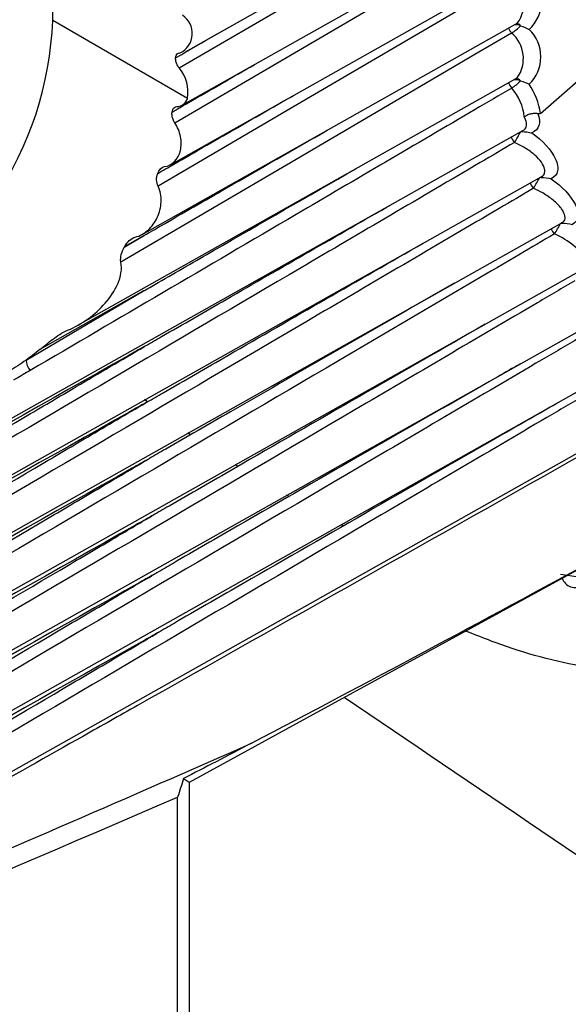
# Model space of a CAD drawing. Header units: millimetres. Extents: x -3.03 to 0.78, y -0.23 to 0.59.
# Tile 131 of 165: x 0.52221 to 0.5293, y 0.33856 to 0.35129. Entities that reach past the tile are written whole.
import ezdxf

# ---------------------------------------------------------------- set-up
doc = ezdxf.new("R2010")
doc.units = ezdxf.units.MM

msp = doc.modelspace()

# ---------------------------------------------------------------- linework, layer by layer
at = {"color": 7, "linetype": 'Continuous', "lineweight": 25}
for p, q in [((0.522632, 0.351279), (0.522632, 0.361379)), ((0.524348, 0.350877), (0.528724, 0.353341)), ((0.524307, 0.350185), (0.528686, 0.352651)), ((0.524155, 0.349416), (0.528659, 0.351953)), ((0.524374, 0.350273), (0.522632, 0.351279)), ((0.523787, 0.348514), (0.528643, 0.351248)), ((0.522958, 0.347339), (0.528638, 0.350538)), ((0.516051, 0.34273), (0.528708, 0.349857)), ((0.516078, 0.342013), (0.528948, 0.34926)), ((0.516122, 0.341293), (0.529212, 0.348665)), ((0.529205, 0.348661), (0.529212, 0.34866)), ((0.523558, 0.34835), (0.523807, 0.348496)), ((0.523807, 0.348496), (0.523563, 0.348358)), ((0.516184, 0.340573), (0.529435, 0.348035)), ((0.523807, 0.347784), (0.522465, 0.347025)), ((0.516264, 0.339851), (0.529484, 0.347295)), ((0.516362, 0.339128), (0.529543, 0.34655)), ((0.523821, 0.346383), (0.523853, 0.346356)), ((0.524377, 0.345951), (0.524414, 0.345923)), ((0.516937, 0.338662), (0.529613, 0.3458)), ((0.524989, 0.34554), (0.525027, 0.345516)), ((0.525652, 0.345145), (0.525688, 0.345124)), ((0.526357, 0.344763), (0.526392, 0.344745)), ((0.524399, 0.334203), (0.524399, 0.341433)), ((0.524246, 0.333996), (0.524246, 0.34124))]:
    msp.add_line(p, q, dxfattribs=at)
at = {"color": 9, "linetype": 'Continuous', "lineweight": 25}
msp.add_line((0.528689, 0.349847), (0.528697, 0.349845), dxfattribs=at)
at = {"color": 7, "linetype": 'Continuous', "lineweight": 25, "flags": 128}
for points in [[(0.528936, 0.350078), (0.52956, 0.350621), (0.530033, 0.351364), (0.53034, 0.352285), (0.530473, 0.353353), (0.530425, 0.354533), (0.5302, 0.355788), (0.529803, 0.357076), (0.529249, 0.358356)], [(0.528626, 0.353215), (0.528153, 0.352938), (0.525839, 0.351582), (0.524269, 0.350662)], [(0.528595, 0.352523), (0.528122, 0.352245), (0.525808, 0.350889), (0.524212, 0.349954)], [(0.528574, 0.351823), (0.528101, 0.351546), (0.525788, 0.35019), (0.523994, 0.349138)], [(0.528564, 0.351118), (0.528091, 0.350841), (0.525778, 0.349484), (0.523514, 0.348156)], [(0.528935, 0.349253), (0.528935, 0.349253), (0.528943, 0.349252)], [(0.522288, 0.346889), (0.522973, 0.347293), (0.523807, 0.347784)], [(0.524399, 0.341433), (0.525918, 0.342264), (0.529651, 0.344307)]]:
    msp.add_lwpolyline(points, dxfattribs=at)
at = {"color": 9, "linetype": 'Continuous', "lineweight": 25}
for centre, radius, start, end in [((0.528292, 0.351498), 0.0004303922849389, 324.538891, 49.099074), ((0.52876, 0.351287), 0.0002583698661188, 204.051338, 220.802823), ((0.528282, 0.350788), 0.0004343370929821, 324.872443, 49.519028), ((0.528608, 0.351141), 0.0001024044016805, 44.766969, 77.879507), ((0.528607, 0.350428), 0.0001038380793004, 45.170565, 80.174577), ((0.528759, 0.350577), 0.0002578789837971, 203.717791, 221.392425), ((0.528794, 0.349876), 0.0002573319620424, 203.541129, 221.993508), ((0.529037, 0.349285), 0.0002565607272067, 204.383222, 222.670068), ((0.529304, 0.348696), 0.0002554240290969, 205.325697, 223.36161), ((0.527751, 0.349403), 0.0016278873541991, 327.147452, 332.677132), ((0.530163, 0.349379), 0.0053443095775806, 259.582826, 338.703814), ((0.52939, 0.344133), 0.0001849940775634, 200.563503, 300.0311)]:
    msp.add_arc(centre, radius, start, end, dxfattribs=at)
at = {"color": 7, "linetype": 'Continuous', "lineweight": 25}
for centre, radius, start, end in [((0.528472, 0.351521), 0.0004773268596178, 311.724305, 46.528449), ((0.518201, 0.35145), 0.00443479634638, 326.062679, 357.79605), ((0.524155, 0.351113), 0.0002817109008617, 296.397102, 56.421846), ((0.528287, 0.351576), 0.0005351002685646, 301.173303, 317.283674), ((0.52861, 0.351008), 0.0002166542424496, 71.081355, 92.73734), ((0.528455, 0.35081), 0.0004874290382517, 313.344734, 46.655266), ((0.523905, 0.350355), 0.0004766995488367, 350.168775, 40.139433), ((0.528302, 0.350841), 0.0005081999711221, 301.240454, 318.205588), ((0.528612, 0.350291), 0.00022130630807, 72.000563, 95.30668), ((0.528081, 0.349972), 0.0006505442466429, 5.428617, 41.902877), ((0.528062, 0.349955), 0.000883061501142, 8.01824, 34.499702), ((0.525304, 0.351679), 0.0038454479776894, 329.083482, 331.504592), ((0.526897, 0.350324), 0.0022974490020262, 328.133878, 332.170759), ((0.522519, 0.346903), 0.0002322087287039, 183.543686, 219.818234)]:
    msp.add_arc(centre, radius, start, end, dxfattribs=at)
for centre, major_axis, ratio, start_param, end_param in [((0.526661, 0.357833), (-0.00774682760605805, 0.01255695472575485), 0.556893, 3.714553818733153, 5.816752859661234), ((2.639831, 1.528876), (2.14181108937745, 1.195953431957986), 0.014532, 3.265147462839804, 3.293165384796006), ((2.64122, 1.528045), (2.143219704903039, 1.19516050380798), 0.015113, 3.264968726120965, 3.290048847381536)]:
    msp.add_ellipse(centre, major_axis=major_axis, ratio=ratio, start_param=start_param, end_param=end_param, dxfattribs=at)
for points, knots in [([(0.5242206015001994, 0.3507965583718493), (0.5242913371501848, 0.3508373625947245), (0.5245189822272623, 0.3509686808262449), (0.5247467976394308, 0.3510998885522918), (0.5249038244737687, 0.3511903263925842)], [0, 0, 0, 0, 0.3107277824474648, 1, 1, 1, 1]), ([(0.5242206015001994, 0.3507965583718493), (0.5242216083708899, 0.3508082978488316), (0.5242242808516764, 0.3508190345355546), (0.5242284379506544, 0.3508280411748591), (0.5242330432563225, 0.3508380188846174), (0.5242396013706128, 0.3508461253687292), (0.5242475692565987, 0.3508516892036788), (0.5242555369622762, 0.3508572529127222), (0.5242651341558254, 0.3508604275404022), (0.5242755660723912, 0.3508609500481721), (0.5242770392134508, 0.3508610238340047), (0.5242785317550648, 0.3508610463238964), (0.5242800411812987, 0.3508610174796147)], [4.9084115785e-06, 4.9084115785e-06, 4.9084115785e-06, 4.9084115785e-06, 5.03701037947e-05, 5.03701037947e-05, 5.03701037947e-05, 0.0001007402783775, 0.0001007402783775, 0.0001007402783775, 0.0001511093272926, 0.0001511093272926, 0.0001511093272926, 0.0001581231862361, 0.0001581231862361, 0.0001581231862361, 0.0001581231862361]), ([(0.5242691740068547, 0.3506621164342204), (0.5242591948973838, 0.3506753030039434), (0.52425018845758, 0.350690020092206), (0.5242429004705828, 0.3507050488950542), (0.5242356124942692, 0.3507200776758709), (0.5242298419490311, 0.3507358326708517), (0.5242260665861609, 0.3507510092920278), (0.5242222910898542, 0.3507661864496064), (0.5242204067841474, 0.3507812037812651), (0.524220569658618, 0.3507948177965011), (0.5242205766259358, 0.3507954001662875), (0.5242205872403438, 0.3507959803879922), (0.5242206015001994, 0.3507965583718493)], [0, 0, 0, 0, 5.03668632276e-05, 5.03668632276e-05, 5.03668632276e-05, 0.0001007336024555, 0.0001007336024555, 0.0001007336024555, 0.0001511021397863, 0.0001511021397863, 0.0001511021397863, 0.00015322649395, 0.00015322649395, 0.00015322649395, 0.00015322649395]), ([(0.5241746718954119, 0.3500957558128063), (0.5242454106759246, 0.3501365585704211), (0.5245991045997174, 0.3503405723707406), (0.524963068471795, 0.3505503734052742), (0.5252565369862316, 0.3507192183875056), (0.5252667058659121, 0.3507250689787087)], [0, 0, 0, 0, 0.1944171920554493, 0.9720860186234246, 1, 1, 1, 1]), ([(0.5285651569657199, 0.3504060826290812), (0.5284075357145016, 0.3503135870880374), (0.5282499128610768, 0.3502210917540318), (0.5280922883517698, 0.3501285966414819), (0.5273214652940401, 0.3496762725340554), (0.5265506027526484, 0.3492239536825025), (0.5257796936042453, 0.3487716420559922), (0.524633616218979, 0.34809920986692), (0.5234874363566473, 0.3474267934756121), (0.522341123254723, 0.3467544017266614)], [0.0001486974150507, 0.0001486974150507, 0.0001486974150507, 0.0001486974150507, 0.0008168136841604, 0.0008168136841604, 0.0008168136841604, 0.0040840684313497, 0.0040840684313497, 0.0040840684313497, 0.0089413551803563, 0.0089413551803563, 0.0089413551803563, 0.0089413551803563]), ([(0.5239860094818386, 0.3492996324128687), (0.5240567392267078, 0.3493404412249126), (0.5244103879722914, 0.3495444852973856), (0.524995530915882, 0.3498821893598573), (0.5255116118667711, 0.3501780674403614), (0.5257439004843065, 0.3503112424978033)], [0, 0, 0, 0, 0.1208595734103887, 0.6042979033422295, 0.9999999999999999, 0.9999999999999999, 0.9999999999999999, 0.9999999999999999]), ([(0.5241746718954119, 0.3500957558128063), (0.5241767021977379, 0.350108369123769), (0.5241803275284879, 0.350119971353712), (0.5241853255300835, 0.3501297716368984), (0.5241908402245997, 0.3501405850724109), (0.524198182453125, 0.3501494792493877), (0.5242067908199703, 0.3501557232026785), (0.5242153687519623, 0.3501619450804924), (0.524225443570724, 0.3501657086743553), (0.5242362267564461, 0.3501667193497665), (0.5242376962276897, 0.3501668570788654), (0.5242391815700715, 0.3501669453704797), (0.5242406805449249, 0.3501669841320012)], [4.7422445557e-06, 4.7422445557e-06, 4.7422445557e-06, 4.7422445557e-06, 5.06284673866e-05, 5.06284673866e-05, 5.06284673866e-05, 0.000101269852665, 0.000101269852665, 0.000101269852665, 0.0001517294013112, 0.0001517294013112, 0.0001517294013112, 0.0001585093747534, 0.0001585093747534, 0.0001585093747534, 0.0001585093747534]), ([(0.5242123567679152, 0.3499539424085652), (0.5242032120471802, 0.3499676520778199), (0.5241953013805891, 0.3499830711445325), (0.5241892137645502, 0.3499988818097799), (0.5241831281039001, 0.3500146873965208), (0.5241786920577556, 0.3500313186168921), (0.5241762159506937, 0.3500473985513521), (0.524173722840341, 0.3500635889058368), (0.5241731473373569, 0.3500796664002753), (0.5241745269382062, 0.3500942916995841), (0.524174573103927, 0.3500947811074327), (0.5241746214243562, 0.3500952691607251), (0.5241746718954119, 0.3500957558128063)], [0, 0, 0, 0, 5.08396213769e-05, 5.08396213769e-05, 5.08396213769e-05, 0.0001016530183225, 0.0001016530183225, 0.0001016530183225, 0.0001528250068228, 0.0001528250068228, 0.0001528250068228, 0.0001545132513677, 0.0001545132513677, 0.0001545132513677, 0.0001545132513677]), ([(0.5289038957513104, 0.350073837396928), (0.5288893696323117, 0.3500768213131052), (0.5288733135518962, 0.3500780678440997), (0.5288570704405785, 0.3500774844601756), (0.5288408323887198, 0.3500769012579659), (0.5288239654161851, 0.3500744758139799), (0.5288078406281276, 0.3500704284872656), (0.5287915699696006, 0.3500663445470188), (0.5287756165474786, 0.350060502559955), (0.5287612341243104, 0.3500533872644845), (0.5287504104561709, 0.3500480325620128), (0.5287402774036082, 0.3500418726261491), (0.5287312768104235, 0.3500351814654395), (0.5287303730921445, 0.3500345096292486), (0.5287294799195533, 0.3500338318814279), (0.5287285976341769, 0.3500331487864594)], [0, 0, 0, 0, 4.9937624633e-05, 4.9937624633e-05, 4.9937624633e-05, 9.98473646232e-05, 9.98473646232e-05, 9.98473646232e-05, 0.0001502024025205, 0.0001502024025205, 0.0001502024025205, 0.0001878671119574, 0.0001878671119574, 0.0001878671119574, 0.0001916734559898, 0.0001916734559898, 0.0001916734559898, 0.0001916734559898]), ([(0.5289038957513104, 0.350073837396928), (0.5289250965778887, 0.3500177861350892), (0.5289301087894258, 0.3499655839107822), (0.5289039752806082, 0.3498795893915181), (0.5288723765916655, 0.3498462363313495), (0.528825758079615, 0.3498272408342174)], [0, 0, 0, 0, 0.5, 0.5, 1, 1, 1, 1]), ([(0.528936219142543, 0.350078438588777), (0.5289326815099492, 0.350076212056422), (0.5289285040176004, 0.3500744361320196), (0.5289236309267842, 0.3500734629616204), (0.5289194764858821, 0.3500726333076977), (0.528914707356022, 0.3500723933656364), (0.5289095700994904, 0.3500729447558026), (0.5289077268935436, 0.3500731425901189), (0.5289058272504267, 0.3500734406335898), (0.5289038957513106, 0.3500738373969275)], [0, 0, 0, 0, 2.17081146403e-05, 2.17081146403e-05, 2.17081146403e-05, 4.02526148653e-05, 4.02526148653e-05, 4.02526148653e-05, 4.68220084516e-05, 4.68220084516e-05, 4.68220084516e-05, 4.68220084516e-05]), ([(0.5238066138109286, 0.3484960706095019), (0.5238106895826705, 0.3484984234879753), (0.5238854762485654, 0.3485415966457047), (0.524243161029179, 0.3487480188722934), (0.5250297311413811, 0.3492018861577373), (0.5257477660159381, 0.3496136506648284), (0.5261820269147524, 0.349862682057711)], [0, 0, 0, 0, 0.0051561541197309, 0.0946106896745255, 0.4524288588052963, 1, 1, 1, 1]), ([(0.524079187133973, 0.3493910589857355), (0.5241746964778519, 0.3494029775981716), (0.5242552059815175, 0.3494856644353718), (0.524296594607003, 0.349654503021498), (0.5242972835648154, 0.3497173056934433), (0.524272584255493, 0.3498408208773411), (0.5242469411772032, 0.3499020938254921), (0.5242123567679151, 0.3499539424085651)], [0, 0, 0, 0, 0.5, 0.5, 0.75, 0.75, 1, 1, 1, 1]), ([(0.528825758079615, 0.3498272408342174), (0.5289661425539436, 0.3497273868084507), (0.5290802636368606, 0.3496028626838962), (0.5291570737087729, 0.3494325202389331), (0.529166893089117, 0.349378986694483), (0.5291490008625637, 0.3492897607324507), (0.5291208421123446, 0.3492548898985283), (0.5290763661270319, 0.3492349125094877)], [0, 0, 0, 0, 0.5000000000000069, 0.5000000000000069, 0.7500000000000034, 0.7500000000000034, 1, 1, 1, 1]), ([(0.5286027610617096, 0.3497034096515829), (0.5284548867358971, 0.34961660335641), (0.5283070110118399, 0.3495297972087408), (0.5281591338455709, 0.3494429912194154), (0.5273871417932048, 0.3489898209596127), (0.5266151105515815, 0.3485366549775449), (0.5258430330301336, 0.3480834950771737), (0.5225817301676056, 0.3461693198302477), (0.5193196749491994, 0.3442552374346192), (0.5160558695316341, 0.3423414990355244)], [0.0001912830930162, 0.0001912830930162, 0.0001912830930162, 0.0001912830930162, 0.0008181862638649, 0.0008181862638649, 0.0008181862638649, 0.004090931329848, 0.004090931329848, 0.004090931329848, 0.017915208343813, 0.017915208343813, 0.017915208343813, 0.017915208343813]), ([(0.5238066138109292, 0.3477835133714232), (0.5238106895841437, 0.3477858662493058), (0.5238743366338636, 0.3478226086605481), (0.5241763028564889, 0.3479968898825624), (0.5250853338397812, 0.348521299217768), (0.5259368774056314, 0.349010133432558), (0.5265494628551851, 0.3493617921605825)], [0, 0, 0, 0, 0.0044651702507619, 0.0697278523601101, 0.3307785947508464, 1, 1, 1, 1]), ([(0.5290763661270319, 0.3492349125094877), (0.529218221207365, 0.3491341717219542), (0.5293328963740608, 0.349011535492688), (0.5294159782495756, 0.3488417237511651), (0.5294282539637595, 0.3487888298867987), (0.5294162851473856, 0.3486995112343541), (0.5293917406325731, 0.3486647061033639), (0.5293505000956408, 0.3486441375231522)], [0, 0, 0, 0, 0.5000000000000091, 0.5000000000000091, 0.7500000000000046, 0.7500000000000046, 1, 1, 1, 1]), ([(0.5288485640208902, 0.3491108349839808), (0.5287006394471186, 0.3490239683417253), (0.5285527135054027, 0.3489371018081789), (0.5284047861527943, 0.3488502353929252), (0.5276276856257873, 0.3483939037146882), (0.5268505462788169, 0.3479375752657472), (0.5260733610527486, 0.3474812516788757), (0.5227489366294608, 0.3455293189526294), (0.5194237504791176, 0.34357746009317), (0.5160967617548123, 0.3416259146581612)], [0.0001965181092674, 0.0001965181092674, 0.0001965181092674, 0.0001965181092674, 0.0008237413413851, 0.0008237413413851, 0.0008237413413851, 0.0041187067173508, 0.0041187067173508, 0.0041187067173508, 0.0182129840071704, 0.0182129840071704, 0.0182129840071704, 0.0182129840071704]), ([(0.5236996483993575, 0.3484793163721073), (0.5237591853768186, 0.3484929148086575), (0.5238164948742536, 0.3485266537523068), (0.523914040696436, 0.348615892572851), (0.5239550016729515, 0.3486720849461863), (0.5240134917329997, 0.348796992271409), (0.5240312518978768, 0.3488662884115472), (0.5240361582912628, 0.3490074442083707), (0.5240227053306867, 0.3490783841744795), (0.5239939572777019, 0.3491380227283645)], [0, 0, 0, 0, 0.25, 0.25, 0.5, 0.5, 0.75, 0.75, 1, 1, 1, 1]), ([(0.5238173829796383, 0.3470648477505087), (0.5238214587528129, 0.3470672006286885), (0.5238950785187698, 0.3471097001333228), (0.5242469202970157, 0.3473127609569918), (0.5253058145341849, 0.3479235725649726), (0.5262980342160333, 0.3484926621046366), (0.5270111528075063, 0.3489016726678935)], [0, 0, 0, 0, 0.0038358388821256, 0.069285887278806, 0.3310860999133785, 1, 1, 1, 1]), ([(0.5291180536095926, 0.3485203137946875), (0.5289698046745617, 0.3484332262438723), (0.5288215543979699, 0.348346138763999), (0.52867330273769, 0.3482590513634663), (0.527890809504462, 0.3477993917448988), (0.5271082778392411, 0.3473397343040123), (0.5263257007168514, 0.3468800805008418), (0.5229367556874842, 0.3448895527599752), (0.5195470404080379, 0.3428990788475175), (0.5161554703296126, 0.3409088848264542)], [0.0002008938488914, 0.0002008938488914, 0.0002008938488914, 0.0002008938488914, 0.0008296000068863, 0.0008296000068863, 0.0008296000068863, 0.0041480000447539, 0.0041480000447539, 0.0041480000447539, 0.0185183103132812, 0.0185183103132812, 0.0185183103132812, 0.0185183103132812]), ([(0.5295222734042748, 0.3481973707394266), (0.5294961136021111, 0.3482516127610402), (0.5294414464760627, 0.3483116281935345), (0.5292995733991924, 0.3484245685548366), (0.5292124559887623, 0.3484776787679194), (0.5291180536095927, 0.3485203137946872)], [0, 0, 0, 0, 0.5, 0.5, 1, 1, 1, 1]), ([(0.5235139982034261, 0.3481558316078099), (0.5235074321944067, 0.3481866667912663), (0.5235107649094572, 0.3482203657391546), (0.5235271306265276, 0.3482864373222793), (0.5235405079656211, 0.3483191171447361), (0.5235579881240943, 0.3483496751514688)], [0, 0, 0, 0, 0.5, 0.5, 1, 1, 1, 1]), ([(0.523838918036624, 0.3463402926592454), (0.5238429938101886, 0.3463426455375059), (0.5239166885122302, 0.3463851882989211), (0.5242689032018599, 0.3465884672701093), (0.5254566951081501, 0.3472735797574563), (0.5265780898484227, 0.3479167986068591), (0.5274200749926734, 0.3483997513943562)], [0, 0, 0, 0, 0.0034211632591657, 0.0618585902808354, 0.2956083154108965, 1, 1, 1, 1]), ([(0.522825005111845, 0.3472755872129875), (0.5229200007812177, 0.3473126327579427), (0.5230071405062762, 0.3473641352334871), (0.5231710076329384, 0.3474832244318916), (0.5232452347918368, 0.3475501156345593), (0.5233762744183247, 0.3477004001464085), (0.5234335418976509, 0.3477847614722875), (0.5235114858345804, 0.3479667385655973), (0.5235329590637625, 0.3480667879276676), (0.5235139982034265, 0.3481558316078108)], [0, 0, 0, 0, 0.25, 0.25, 0.5, 0.5, 0.75, 0.75, 1, 1, 1, 1]), ([(0.529383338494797, 0.3479156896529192), (0.5292217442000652, 0.3478207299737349), (0.5290601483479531, 0.3477257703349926), (0.528898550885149, 0.3476308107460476), (0.5281119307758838, 0.3471685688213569), (0.527325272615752, 0.3467063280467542), (0.5265385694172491, 0.3462440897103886), (0.5231041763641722, 0.3442261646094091), (0.5196690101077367, 0.3422082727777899), (0.5162319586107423, 0.3401906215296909)], [0.0001486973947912, 0.0001486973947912, 0.0001486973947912, 0.0001486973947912, 0.0008341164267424, 0.0008341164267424, 0.0008341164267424, 0.0041705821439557, 0.0041705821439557, 0.0041705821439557, 0.0187360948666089, 0.0187360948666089, 0.0187360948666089, 0.0187360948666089]), ([(0.5278239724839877, 0.3478831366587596), (0.5268584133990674, 0.3473292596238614), (0.5256131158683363, 0.3466149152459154), (0.5243016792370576, 0.3458585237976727), (0.5239490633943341, 0.3456550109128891), (0.5238752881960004, 0.3456124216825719), (0.5238712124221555, 0.3456100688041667)], [0, 0, 0, 0, 0.7318602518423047, 0.9438922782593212, 0.9969002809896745, 1, 1, 1, 1]), ([(0.5365391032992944, 0.3475154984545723), (0.5364567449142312, 0.3472131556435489), (0.5362913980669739, 0.3466061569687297), (0.5359080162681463, 0.3457233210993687), (0.5353936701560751, 0.3448767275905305), (0.5347068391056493, 0.3441062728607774), (0.5339033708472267, 0.343501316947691), (0.5329932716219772, 0.343070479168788), (0.5319902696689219, 0.342815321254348), (0.530905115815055, 0.3427401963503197), (0.5297501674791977, 0.3428587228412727), (0.5287727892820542, 0.3430695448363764), (0.528166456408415, 0.3433083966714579), (0.527968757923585, 0.343386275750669)], [0, 0, 0, 0, 0.0773848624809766, 0.1553617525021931, 0.2537444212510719, 0.3521272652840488, 0.4555649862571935, 0.5539418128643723, 0.6523188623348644, 0.7557556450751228, 0.8540905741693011, 0.9524253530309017, 1, 1, 1, 1]), ([(0.5282227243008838, 0.3473519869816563), (0.5271388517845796, 0.3467301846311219), (0.5257749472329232, 0.3459477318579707), (0.5243451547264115, 0.3451231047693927), (0.5239921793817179, 0.3449193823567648), (0.5239183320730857, 0.3448767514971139), (0.5239142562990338, 0.3448743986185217)], [0, 0, 0, 0, 0.7537349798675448, 0.9484718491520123, 0.9971560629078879, 0.9999999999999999, 0.9999999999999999, 0.9999999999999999, 0.9999999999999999]), ([(0.5294377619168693, 0.3471757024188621), (0.5292761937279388, 0.3470807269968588), (0.529114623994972, 0.3469857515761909), (0.5289530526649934, 0.3468907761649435), (0.5281665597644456, 0.3464284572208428), (0.5273800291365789, 0.3459661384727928), (0.52659345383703, 0.3455038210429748), (0.5231721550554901, 0.3434929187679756), (0.5197500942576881, 0.341482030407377), (0.5163261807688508, 0.3394713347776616)], [0.0001486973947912, 0.0001486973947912, 0.0001486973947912, 0.0001486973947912, 0.0008341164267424, 0.0008341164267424, 0.0008341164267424, 0.0041705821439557, 0.0041705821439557, 0.0041705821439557, 0.0186829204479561, 0.0186829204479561, 0.0186829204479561, 0.0186829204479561]), ([(0.5224648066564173, 0.3470247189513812), (0.5225184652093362, 0.3470686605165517), (0.522573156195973, 0.3471136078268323), (0.5226611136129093, 0.3471794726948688), (0.5226916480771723, 0.3472013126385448), (0.5227553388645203, 0.3472419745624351), (0.522788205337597, 0.3472612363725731), (0.522825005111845, 0.3472755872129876)], [0, 0, 0, 0, 0.5000000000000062, 0.5000000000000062, 0.7500000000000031, 0.7500000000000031, 1, 1, 1, 1]), ([(0.516009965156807, 0.3424605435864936), (0.5161538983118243, 0.3425455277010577), (0.5162978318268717, 0.3426305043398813), (0.5164417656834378, 0.3427154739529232), (0.5172060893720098, 0.343166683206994), (0.5179704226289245, 0.3436176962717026), (0.5187347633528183, 0.3440685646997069), (0.519909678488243, 0.3447616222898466), (0.5210846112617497, 0.3454543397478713), (0.5222595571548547, 0.3461468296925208), (0.5224854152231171, 0.3462799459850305), (0.5227112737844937, 0.3464130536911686), (0.52293713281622, 0.3465461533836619), (0.5232305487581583, 0.3467190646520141), (0.5235239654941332, 0.3468919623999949), (0.5238173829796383, 0.3470648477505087)], [0.0002001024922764, 0.0002001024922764, 0.0002001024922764, 0.0002001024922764, 0.0008109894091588, 0.0008109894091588, 0.0008109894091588, 0.0040549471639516, 0.0040549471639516, 0.0040549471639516, 0.009041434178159, 0.009041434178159, 0.009041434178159, 0.0099999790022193, 0.0099999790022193, 0.0099999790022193, 0.0112452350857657, 0.0112452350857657, 0.0112452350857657, 0.0112452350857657]), ([(0.5238173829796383, 0.3470648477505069), (0.523747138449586, 0.347025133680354), (0.5236768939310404, 0.3469854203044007), (0.5236066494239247, 0.3469457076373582), (0.5215370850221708, 0.3457756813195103), (0.5194675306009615, 0.3446062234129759), (0.5173979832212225, 0.3434379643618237)], [0.0051886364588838, 0.0051886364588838, 0.0051886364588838, 0.0051886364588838, 0.0054865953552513, 0.0054865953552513, 0.0054865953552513, 0.0142651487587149, 0.0142651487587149, 0.0142651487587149, 0.0142651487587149]), ([(0.5286779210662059, 0.3468412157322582), (0.5285805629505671, 0.3467855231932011), (0.5273610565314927, 0.3460879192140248), (0.5258653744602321, 0.3452277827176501), (0.5243989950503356, 0.3443822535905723), (0.5240459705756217, 0.3441784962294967), (0.5239721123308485, 0.3441358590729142), (0.5239680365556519, 0.3441335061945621)], [0, 0, 0, 0, 0.0618431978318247, 0.7746470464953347, 0.9528477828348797, 0.9973979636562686, 1, 1, 1, 1]), ([(0.522341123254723, 0.3467544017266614), (0.5222799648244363, 0.3467185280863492), (0.5222184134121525, 0.3466831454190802), (0.5221571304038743, 0.3466474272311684), (0.5221461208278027, 0.3466410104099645), (0.5221351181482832, 0.34663458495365), (0.5221241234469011, 0.3466281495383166)], [0, 0, 0, 0, 0.000259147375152, 0.000259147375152, 0.000259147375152, 0.0003057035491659, 0.0003057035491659, 0.0003057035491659, 0.0003057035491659]), ([(0.5295028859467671, 0.3464307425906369), (0.5293413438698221, 0.3463357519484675), (0.5291798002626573, 0.3462407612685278), (0.5290182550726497, 0.3461457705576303), (0.5282318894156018, 0.3456833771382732), (0.5274454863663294, 0.3452209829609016), (0.5266590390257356, 0.3447585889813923), (0.5232531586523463, 0.3427560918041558), (0.5198465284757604, 0.3407535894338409), (0.516438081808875, 0.338751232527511)], [0.0001486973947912, 0.0001486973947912, 0.0001486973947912, 0.0001486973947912, 0.0008341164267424, 0.0008341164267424, 0.0008341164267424, 0.0041705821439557, 0.0041705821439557, 0.0041705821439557, 0.0186198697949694, 0.0186198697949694, 0.0186198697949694, 0.0186198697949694]), ([(0.5160472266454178, 0.3417436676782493), (0.5161911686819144, 0.3418286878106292), (0.5163351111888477, 0.3419137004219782), (0.5164790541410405, 0.3419987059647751), (0.5172435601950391, 0.342450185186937), (0.518008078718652, 0.3429014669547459), (0.5187726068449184, 0.3433526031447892), (0.519982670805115, 0.344066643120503), (0.5211927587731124, 0.3447803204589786), (0.5224028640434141, 0.3454937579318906), (0.5226293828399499, 0.3456273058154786), (0.5228559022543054, 0.3457608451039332), (0.5230824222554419, 0.3458943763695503), (0.5233345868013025, 0.3460430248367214), (0.5235867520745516, 0.3461916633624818), (0.523838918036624, 0.3463402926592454)], [0.0002002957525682, 0.0002002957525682, 0.0002002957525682, 0.0002002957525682, 0.000811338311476, 0.000811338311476, 0.000811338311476, 0.0040566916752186, 0.0040566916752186, 0.0040566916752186, 0.0091933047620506, 0.0091933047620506, 0.0091933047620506, 0.0101548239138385, 0.0101548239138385, 0.0101548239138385, 0.0112251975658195, 0.0112251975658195, 0.0112251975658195, 0.0112251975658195]), ([(0.5238389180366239, 0.3463402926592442), (0.5237686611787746, 0.3463005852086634), (0.5236984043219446, 0.346260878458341), (0.5236281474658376, 0.3462211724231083), (0.5215582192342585, 0.34505134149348), (0.5194882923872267, 0.3438820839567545), (0.5174183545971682, 0.3427140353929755)], [0.0051886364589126, 0.0051886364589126, 0.0051886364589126, 0.0051886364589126, 0.0054865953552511, 0.0054865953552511, 0.0054865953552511, 0.0142651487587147, 0.0142651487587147, 0.0142651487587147, 0.0142651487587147]), ([(0.5291478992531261, 0.346327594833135), (0.5289191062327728, 0.3461967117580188), (0.5275652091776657, 0.3454222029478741), (0.5259346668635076, 0.3444847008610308), (0.5244645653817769, 0.3436369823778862), (0.5241106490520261, 0.343432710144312), (0.5240366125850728, 0.3433899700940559), (0.5240325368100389, 0.3433876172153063)], [0, 0, 0, 0, 0.1338293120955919, 0.791943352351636, 0.9564716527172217, 0.9976037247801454, 1, 1, 1, 1]), ([(0.5295198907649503, 0.3456921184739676), (0.527589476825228, 0.3446020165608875), (0.5256590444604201, 0.3435122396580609), (0.5237285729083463, 0.3424230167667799), (0.5234955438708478, 0.3422915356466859), (0.5232625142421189, 0.3421600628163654), (0.5230294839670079, 0.342028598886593), (0.5220973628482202, 0.3415027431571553), (0.5211652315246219, 0.3409770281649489), (0.5202330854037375, 0.3404515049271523), (0.518977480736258, 0.3397436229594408), (0.5177218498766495, 0.3390360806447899), (0.516466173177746, 0.3383290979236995)], [0.0001500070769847, 0.0001500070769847, 0.0001500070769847, 0.0001500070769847, 0.0083299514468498, 0.0083299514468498, 0.0083299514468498, 0.0093173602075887, 0.0093173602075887, 0.0093173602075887, 0.0132669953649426, 0.0132669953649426, 0.0132669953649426, 0.0185871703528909, 0.0185871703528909, 0.0185871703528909, 0.0185871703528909]), ([(0.5161023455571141, 0.3410253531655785), (0.5162463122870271, 0.3411104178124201), (0.5163902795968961, 0.3411954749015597), (0.5165342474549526, 0.3412805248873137), (0.5172990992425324, 0.3417323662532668), (0.5180639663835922, 0.3421840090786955), (0.5188288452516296, 0.342635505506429), (0.5200747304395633, 0.3433709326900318), (0.5213206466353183, 0.3441059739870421), (0.5225665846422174, 0.3448407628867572), (0.5227938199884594, 0.3449747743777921), (0.5230210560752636, 0.3451087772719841), (0.5232482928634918, 0.3452427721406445), (0.5234559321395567, 0.3453652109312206), (0.5236635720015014, 0.3454876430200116), (0.5238712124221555, 0.3456100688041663)], [0.000200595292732, 0.000200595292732, 0.000200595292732, 0.000200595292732, 0.0008118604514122, 0.0008118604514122, 0.0008118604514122, 0.0040593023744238, 0.0040593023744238, 0.0040593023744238, 0.0093489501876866, 0.0093489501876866, 0.0093489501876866, 0.0103136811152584, 0.0103136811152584, 0.0103136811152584, 0.011195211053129, 0.011195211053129, 0.011195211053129, 0.011195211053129]), ([(0.5238712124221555, 0.3456100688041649), (0.5238009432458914, 0.3455703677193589), (0.5237306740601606, 0.3455306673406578), (0.5236604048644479, 0.3454909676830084), (0.5215901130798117, 0.3443213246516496), (0.5195198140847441, 0.3431522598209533), (0.5174494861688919, 0.3419844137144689)], [0.0051886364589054, 0.0051886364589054, 0.0051886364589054, 0.0051886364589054, 0.0054865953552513, 0.0054865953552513, 0.0054865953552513, 0.0142651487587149, 0.0142651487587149, 0.0142651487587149, 0.0142651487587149]), ([(0.5161752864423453, 0.340305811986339), (0.5163192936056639, 0.3403909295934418), (0.5164633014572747, 0.3404760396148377), (0.5166073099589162, 0.3405611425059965), (0.5173726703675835, 0.3410134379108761), (0.5181380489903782, 0.3414655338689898), (0.518903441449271, 0.3419174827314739), (0.5201782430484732, 0.3426702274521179), (0.521453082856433, 0.3434225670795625), (0.5227279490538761, 0.344174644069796), (0.5229558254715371, 0.3443090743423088), (0.5231837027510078, 0.344443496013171), (0.523411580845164, 0.3445779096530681), (0.5235791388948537, 0.3446767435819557), (0.5237466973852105, 0.3447755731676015), (0.5239142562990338, 0.3448743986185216)], [0.0002010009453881, 0.0002010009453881, 0.0002010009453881, 0.0002010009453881, 0.0008125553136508, 0.0008125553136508, 0.0008125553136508, 0.0040627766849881, 0.0040627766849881, 0.0040627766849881, 0.0094761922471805, 0.0094761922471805, 0.0094761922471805, 0.0104438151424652, 0.0104438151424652, 0.0104438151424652, 0.0111553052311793, 0.0111553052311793, 0.0111553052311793, 0.0111553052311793]), ([(0.5239142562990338, 0.3448743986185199), (0.5238439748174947, 0.3448347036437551), (0.5237736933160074, 0.3447950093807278), (0.5237034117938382, 0.3447553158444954), (0.5216327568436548, 0.3435858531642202), (0.519562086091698, 0.3424169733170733), (0.517491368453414, 0.3412493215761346)], [0.0051886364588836, 0.0051886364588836, 0.0051886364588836, 0.0051886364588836, 0.0054865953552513, 0.0054865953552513, 0.0054865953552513, 0.0142651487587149, 0.0142651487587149, 0.0142651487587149, 0.0142651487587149]), ([(0.5162660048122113, 0.3395852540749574), (0.5164100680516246, 0.3396704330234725), (0.5165541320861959, 0.3397556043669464), (0.5166981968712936, 0.3398407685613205), (0.5174642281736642, 0.3402936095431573), (0.5182302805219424, 0.3407462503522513), (0.5189963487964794, 0.3411987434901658), (0.5202641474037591, 0.3419475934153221), (0.5215319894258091, 0.3426960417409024), (0.5227998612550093, 0.3434442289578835), (0.5230278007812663, 0.3435787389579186), (0.5232557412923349, 0.3437132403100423), (0.5234836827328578, 0.3438477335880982), (0.5236451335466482, 0.3439429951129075), (0.5238065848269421, 0.3440382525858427), (0.5239680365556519, 0.3441335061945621)], [0.0002015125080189, 0.0002015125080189, 0.0002015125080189, 0.0002015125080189, 0.0008134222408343, 0.0008134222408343, 0.0008134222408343, 0.0040671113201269, 0.0040671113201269, 0.0040671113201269, 0.0094517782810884, 0.0094517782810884, 0.0094517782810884, 0.0104198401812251, 0.0104198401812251, 0.0104198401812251, 0.0111055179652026, 0.0111055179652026, 0.0111055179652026, 0.0111055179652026]), ([(0.523968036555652, 0.3441335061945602), (0.5238977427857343, 0.3440938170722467), (0.5238274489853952, 0.3440541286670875), (0.5237571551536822, 0.3440144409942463), (0.5216861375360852, 0.3428451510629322), (0.5196150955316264, 0.3416764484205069), (0.5175439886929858, 0.3405089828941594)], [0.0051886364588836, 0.0051886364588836, 0.0051886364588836, 0.0051886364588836, 0.0054865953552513, 0.0054865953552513, 0.0054865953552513, 0.0142651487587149, 0.0142651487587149, 0.0142651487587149, 0.0142651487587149]), ([(0.5163744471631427, 0.3388638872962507), (0.5165185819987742, 0.3389491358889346), (0.5166627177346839, 0.3390343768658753), (0.5168068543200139, 0.3391196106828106), (0.5175737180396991, 0.3395730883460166), (0.5183406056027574, 0.3400263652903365), (0.5191075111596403, 0.3404794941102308), (0.5203669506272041, 0.3412236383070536), (0.5216264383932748, 0.3419673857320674), (0.5228859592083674, 0.342710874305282), (0.523113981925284, 0.342845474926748), (0.5233420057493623, 0.3429800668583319), (0.5235700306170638, 0.3431146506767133), (0.5237241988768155, 0.3432056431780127), (0.5238783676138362, 0.3432966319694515), (0.5240325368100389, 0.3433876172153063)], [0.0002021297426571, 0.0002021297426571, 0.0002021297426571, 0.0002021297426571, 0.0008144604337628, 0.0008144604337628, 0.0008144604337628, 0.0040723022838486, 0.0040723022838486, 0.0040723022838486, 0.009422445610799, 0.009422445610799, 0.009422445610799, 0.0103910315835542, 0.0103910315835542, 0.0103910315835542, 0.0110458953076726, 0.0110458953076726, 0.0110458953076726, 0.0110458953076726]), ([(0.524032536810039, 0.3433876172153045), (0.5239622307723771, 0.3433479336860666), (0.5238919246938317, 0.3433082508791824), (0.5238216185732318, 0.3432685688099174), (0.5217502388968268, 0.3420994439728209), (0.5196788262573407, 0.3409309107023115), (0.5176073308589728, 0.3397636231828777)], [0.0051886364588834, 0.0051886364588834, 0.0051886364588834, 0.0051886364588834, 0.0054865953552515, 0.0054865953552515, 0.0054865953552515, 0.0142651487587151, 0.0142651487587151, 0.0142651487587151, 0.0142651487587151]), ([(0.6006850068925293, 0.3001987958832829), (0.5953714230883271, 0.3027096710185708), (0.584744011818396, 0.3077315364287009), (0.5687100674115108, 0.3162671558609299), (0.5526462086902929, 0.3255538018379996), (0.538529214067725, 0.334289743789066), (0.5297906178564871, 0.340225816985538), (0.5264010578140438, 0.3425283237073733)], [0, 0, 0, 0, 0.2158044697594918, 0.4316188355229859, 0.6474345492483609, 0.8632455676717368, 1, 1, 1, 1]), ([(0.5252002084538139, 0.341934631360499), (0.5250480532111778, 0.3418551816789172), (0.5248957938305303, 0.3417758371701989), (0.5247434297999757, 0.3416965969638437), (0.5246028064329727, 0.3416234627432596), (0.5244620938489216, 0.3415504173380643), (0.5243212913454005, 0.3414774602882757)], [0, 0, 0, 0, 0.0006418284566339, 0.0006418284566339, 0.0006418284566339, 0.0012341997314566, 0.0012341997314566, 0.0012341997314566, 0.0012341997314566]), ([(0.5243212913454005, 0.3414774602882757), (0.5243337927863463, 0.3414701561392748), (0.524358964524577, 0.3414554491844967), (0.5243856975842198, 0.3414399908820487), (0.5243985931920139, 0.3414326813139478), (0.5243982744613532, 0.3414330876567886), (0.5243982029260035, 0.3414331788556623)], [0, 0, 0, 0, 0.2801740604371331, 0.5641324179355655, 0.9021746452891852, 1, 1, 1, 1])]:
    msp.add_open_spline(points, degree=3, knots=knots, dxfattribs=at)
for points in [[(0.5286804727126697, 0.3512127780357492), (0.5287196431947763, 0.3511988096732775), (0.5287573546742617, 0.3511832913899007), (0.5287895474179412, 0.3511643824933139)], [(0.5286804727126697, 0.350501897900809), (0.5287196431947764, 0.3504885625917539), (0.5287573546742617, 0.3504736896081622), (0.5287895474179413, 0.3504554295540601)], [(0.5242406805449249, 0.3501669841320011), (0.5243040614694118, 0.3501686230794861), (0.5243547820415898, 0.3502082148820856), (0.5243744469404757, 0.3502734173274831)], [(0.5286973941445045, 0.3498445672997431), (0.5287418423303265, 0.3498422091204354), (0.5287855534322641, 0.3498376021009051), (0.5288257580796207, 0.3498272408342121)], [(0.5239860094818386, 0.3492996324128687), (0.5240032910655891, 0.3493491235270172), (0.5240380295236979, 0.3493859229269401), (0.524079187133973, 0.3493910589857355)], [(0.5239939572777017, 0.349138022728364), (0.5239707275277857, 0.3491862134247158), (0.5239694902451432, 0.3492483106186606), (0.5239860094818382, 0.3492996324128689)], [(0.5289433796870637, 0.3492515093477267), (0.5289896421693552, 0.3492499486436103), (0.5290350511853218, 0.3492457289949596), (0.529076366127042, 0.3492349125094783)], [(0.529212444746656, 0.348659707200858), (0.5292606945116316, 0.3486591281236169), (0.5293079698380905, 0.3486553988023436), (0.5293505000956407, 0.3486441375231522)], [(0.5235628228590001, 0.3483581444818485), (0.5235954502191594, 0.3484154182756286), (0.5236437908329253, 0.3484665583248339), (0.5236996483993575, 0.3484793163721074)], [(0.5235628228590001, 0.3483581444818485), (0.5235612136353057, 0.3483553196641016), (0.5235596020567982, 0.3483524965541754), (0.5235579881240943, 0.3483496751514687)], [(0.5224648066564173, 0.3470247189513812), (0.5224060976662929, 0.3469766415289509), (0.5223470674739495, 0.3469313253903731), (0.5222877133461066, 0.3468887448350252)], [(0.5222877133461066, 0.3468887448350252), (0.5222162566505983, 0.3468374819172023), (0.5221443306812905, 0.346790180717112), (0.5220719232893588, 0.3467469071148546)], [(0.5252002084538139, 0.3419346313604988), (0.5266962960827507, 0.3427158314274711), (0.5281901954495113, 0.3435208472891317), (0.5296835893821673, 0.3443305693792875)], [(0.5243212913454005, 0.3414774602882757), (0.5242998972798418, 0.3413965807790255), (0.5242746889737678, 0.3413173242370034), (0.5242462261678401, 0.3412400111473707)]]:
    msp.add_open_spline(points, degree=3, dxfattribs=at)
at = {"color": 9, "linetype": 'Continuous', "lineweight": 25}
for points, knots in [([(0.5287076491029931, 0.3498580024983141), (0.5287088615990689, 0.3498583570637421), (0.5287363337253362, 0.3498663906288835), (0.528757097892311, 0.3499062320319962), (0.5287622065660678, 0.3499669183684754), (0.5287389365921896, 0.3500127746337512), (0.5287285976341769, 0.3500331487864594)], [0, 0, 0, 0, 0.0160179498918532, 0.362926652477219, 0.7169453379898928, 1, 1, 1, 1]), ([(0.5289469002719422, 0.3492624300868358), (0.5289504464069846, 0.3492634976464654), (0.5289787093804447, 0.3492720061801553), (0.528993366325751, 0.3493076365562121), (0.5289953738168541, 0.3493680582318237), (0.5289568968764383, 0.3494466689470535), (0.5288688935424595, 0.3495412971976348), (0.5287479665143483, 0.3496318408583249), (0.5286497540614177, 0.349680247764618), (0.5286027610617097, 0.3497034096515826)], [0, 0, 0, 0, 0.0207637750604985, 0.1654889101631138, 0.272143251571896, 0.4488587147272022, 0.6285483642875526, 0.822266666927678, 1, 1, 1, 1]), ([(0.5292101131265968, 0.3486691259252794), (0.5292175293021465, 0.3486718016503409), (0.5292500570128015, 0.3486835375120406), (0.5292611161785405, 0.348733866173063), (0.5292425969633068, 0.3487974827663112), (0.5291918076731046, 0.3488737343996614), (0.5291079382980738, 0.3489572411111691), (0.5289814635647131, 0.3490459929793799), (0.5288887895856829, 0.3490912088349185), (0.5288485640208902, 0.3491108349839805)], [0, 0, 0, 0, 0.0473612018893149, 0.2077285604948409, 0.3711992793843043, 0.458313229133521, 0.6580380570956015, 0.8515698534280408, 1, 1, 1, 1])]:
    msp.add_open_spline(points, degree=3, knots=knots, dxfattribs=at)

doc.saveas('drawing.dxf')
